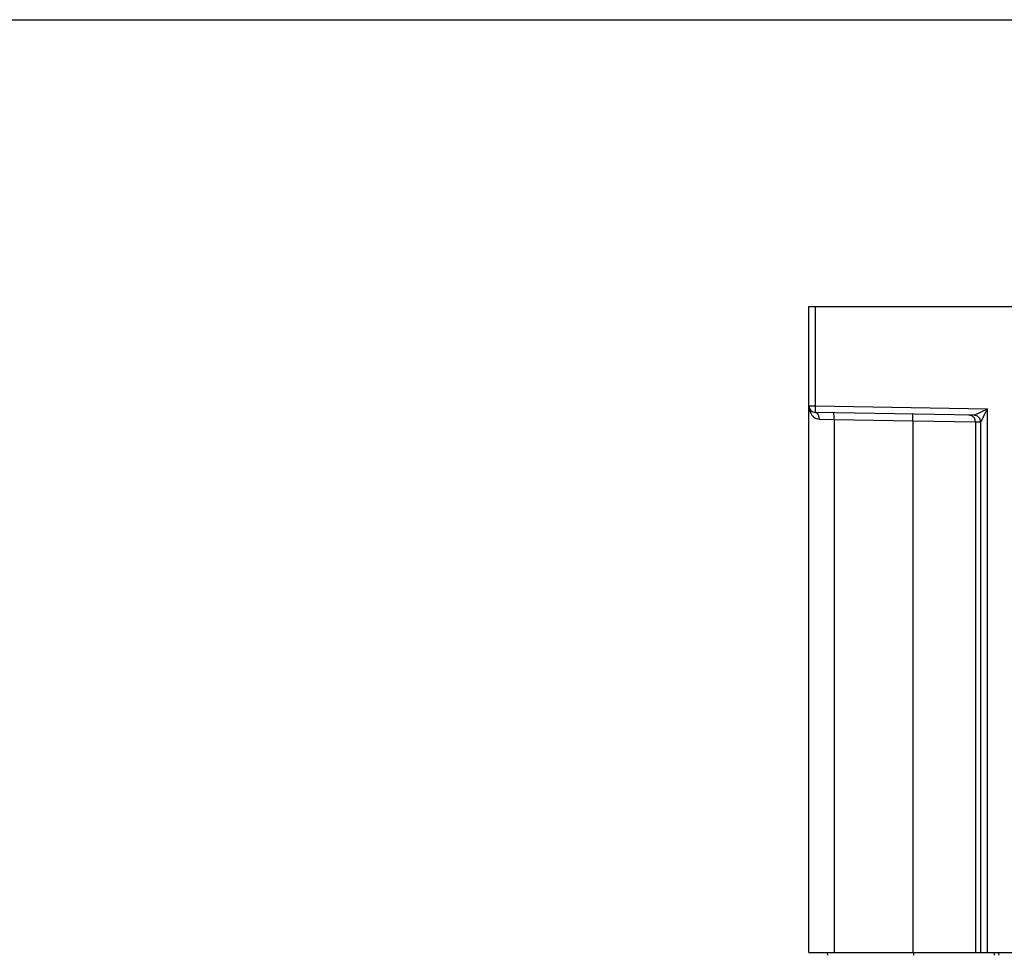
# Model space of a CAD drawing. Header units: millimetres. Extents: x 0 to 700, y 0 to 600.
# Tile 43 of 65: x 207 to 281, y 529 to 600. Entities that reach past the tile are written whole.
import ezdxf

# ---------------------------------------------------------------- set-up
doc = ezdxf.new("R2010")
doc.units = ezdxf.units.MM
doc.header["$LTSCALE"] = 39.111111
doc.layers.get('0').update_dxf_attribs({"linetype": 'CONTINUOUS'})

msp = doc.modelspace()

# ---------------------------------------------------------------- linework, layer by layer
at = {"color": 7, "linetype": 'CONTINUOUS'}
for p, q in [((0, 600), (700, 600)), ((266.654, 529.545), (266.654, 578.345)), ((266.654, 578.345), (406.654, 578.345)), ((267.154, 570.836), (267.154, 578.345)), ((266.654, 570.836), (266.66, 570.709)), ((266.654, 570.836), (267.154, 570.836)), ((266.66, 570.709), (266.683, 570.569)), ((266.683, 570.569), (266.726, 570.423)), ((267.145, 570.336), (267.154, 570.836)), ((267.154, 570.836), (280.129, 570.609)), ((279.139, 570.127), (280.129, 570.609)), ((279.629, 569.628), (280.129, 570.609)), ((280.129, 529.545), (280.129, 570.609)), ((266.726, 570.423), (266.791, 570.276)), ((266.791, 570.276), (266.878, 570.141)), ((266.878, 570.141), (266.98, 570.03)), ((266.98, 570.03), (267.089, 569.946)), ((267.089, 569.946), (267.202, 569.887)), ((267.295, 570.267), (267.145, 570.336)), ((279.137, 570.127), (267.145, 570.336)), ((267.202, 569.887), (267.319, 569.85)), ((267.403, 570.084), (267.295, 570.267)), ((267.319, 569.85), (267.44, 569.836)), ((267.44, 569.836), (267.403, 570.084)), ((267.44, 569.836), (268.549, 569.812)), ((268.544, 570.245), (268.532, 570.312)), ((268.55, 570.062), (268.544, 570.245)), ((268.549, 569.812), (268.55, 570.062)), ((268.549, 569.812), (268.549, 529.545)), ((268.549, 569.812), (274.511, 569.708)), ((274.505, 570.141), (274.493, 570.208)), ((274.512, 569.958), (274.505, 570.141)), ((274.511, 569.708), (274.512, 569.958)), ((278.998, 570.064), (278.752, 570.133)), ((279.177, 569.881), (278.998, 570.064)), ((279.382, 570.057), (279.136, 570.127)), ((279.136, 570.127), (279.137, 570.127)), ((279.137, 570.127), (279.139, 570.127)), ((279.384, 570.057), (279.139, 570.127)), ((279.242, 569.633), (279.177, 569.881)), ((279.561, 569.874), (279.382, 570.057)), ((279.563, 569.875), (279.384, 570.057)), ((279.626, 569.627), (279.561, 569.874)), ((279.629, 569.628), (279.563, 569.875)), ((274.511, 569.708), (274.511, 529.545)), ((274.511, 569.708), (279.242, 569.633)), ((279.242, 569.633), (279.242, 529.545)), ((279.242, 569.633), (279.626, 569.627)), ((279.626, 569.627), (279.628, 569.627)), ((279.628, 569.627), (279.629, 569.628)), ((279.629, 529.545), (279.629, 569.628)), ((266.654, 529.545), (406.654, 529.545)), ((268.089, 529.345), (268.054, 529.545)), ((274.586, 529.345), (274.584, 529.545)), ((280.676, 529.345), (280.64, 529.545)), ((281.016, 529.345), (280.983, 529.545))]:
    msp.add_line(p, q, dxfattribs=at)
msp.add_arc((267.154, 570.836), 0.5, 180, 269, dxfattribs=at)

doc.saveas('drawing.dxf')
